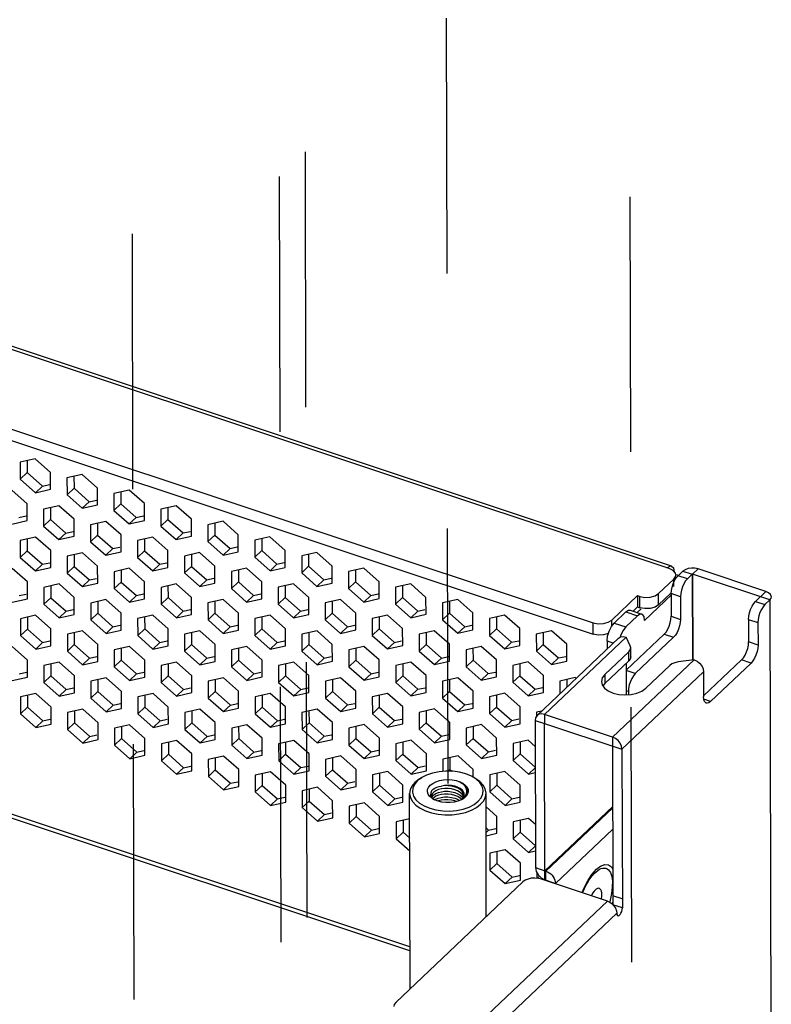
# Model space of a CAD drawing. Extents: x 0 to 1189, y 0 to 841.
# Tile 35 of 256: x 557 to 576, y 208 to 234. Entities that reach past the tile are written whole.
import ezdxf

# ---------------------------------------------------------------- set-up
doc = ezdxf.new("R2010")
doc.units = 0
doc.header["$LTSCALE"] = 65.395
doc.linetypes.add('DASHED', pattern=[0.2, 0.1, -0.1])
doc.layers.get('0').update_dxf_attribs({"linetype": 'CONTINUOUS'})
doc.layers.add('02___PRT_ALL_AXES', color=7, linetype='CONTINUOUS')
doc.layers.add('ALL_FEATURES', color=7, linetype='CONTINUOUS')

msp = doc.modelspace()

# ---------------------------------------------------------------- linework, layer by layer
at = {"color": 7, "linetype": 'DASHED'}
for p, q in [((572.55, 294.547), (572.793, 182.366)), ((567.895, 272.964), (568.023, 213.677)), ((564.278, 269.536), (564.422, 202.967)), ((563.613, 268.905), (563.782, 190.872)), ((559.841, 267.435), (560.03, 180.115))]:
    msp.add_line(p, q, dxfattribs=at)
at = {"color": 3, "linetype": 'Continuous'}
for p, q in [((573.698, 219.62), (539.578, 230.972)), ((573.76, 219.687), (539.701, 231.019)), ((538.288, 229.364), (571.746, 218.232)), ((557.233, 222.387), (557.233, 222.082)), ((557.233, 222.082), (557.625, 221.735)), ((558.436, 221.986), (558.437, 221.682)), ((557.625, 221.735), (557.809, 221.776)), ((558.437, 221.682), (558.828, 221.335)), ((559.64, 221.586), (559.64, 221.281)), ((558.828, 221.335), (559.012, 221.376)), ((557.837, 221.184), (557.837, 220.879)), ((559.64, 221.281), (560.032, 220.934)), ((560.843, 221.185), (560.844, 220.881)), ((557.025, 220.933), (557.209, 220.974)), ((557.837, 220.879), (558.229, 220.532)), ((560.032, 220.934), (560.216, 220.975)), ((560.844, 220.881), (561.235, 220.534)), ((558.229, 220.532), (558.413, 220.573)), ((559.04, 220.783), (559.041, 220.479)), ((561.235, 220.534), (561.419, 220.575)), ((562.047, 220.785), (562.047, 220.48)), ((557.237, 220.382), (557.238, 220.077)), ((559.041, 220.479), (559.432, 220.132)), ((560.244, 220.383), (560.244, 220.078)), ((562.047, 220.48), (562.439, 220.133)), ((563.25, 220.385), (563.251, 220.08)), ((557.238, 220.077), (557.629, 219.73)), ((559.432, 220.132), (559.616, 220.173)), ((560.244, 220.078), (560.636, 219.731)), ((562.439, 220.133), (562.623, 220.174)), ((563.251, 220.08), (563.642, 219.733)), ((558.44, 219.981), (558.441, 219.677)), ((561.447, 219.983), (561.448, 219.678)), ((564.454, 219.984), (564.454, 219.68)), ((557.629, 219.73), (557.813, 219.771)), ((558.441, 219.677), (558.832, 219.329)), ((559.644, 219.581), (559.645, 219.276)), ((560.636, 219.731), (560.82, 219.772)), ((561.448, 219.678), (561.839, 219.331)), ((562.651, 219.582), (562.651, 219.278)), ((563.642, 219.733), (563.826, 219.774)), ((564.454, 219.68), (564.846, 219.332)), ((565.657, 219.584), (565.658, 219.279)), ((573.638, 219.64), (573.736, 219.691)), ((573.8, 219.569), (573.698, 219.62)), ((573.736, 219.691), (573.76, 219.687)), ((573.76, 219.687), (573.809, 219.643)), ((573.859, 219.5), (573.8, 219.569)), ((573.809, 219.643), (573.831, 219.533)), ((574.051, 219.555), (573.928, 219.438)), ((576.182, 219.031), (574.44, 219.611)), ((558.832, 219.329), (559.016, 219.37)), ((561.839, 219.331), (562.023, 219.372)), ((564.846, 219.332), (565.03, 219.374)), ((573.427, 218.978), (573.82, 219.351)), ((573.801, 219.233), (573.838, 219.314)), ((573.82, 219.351), (573.866, 219.423)), ((573.838, 219.314), (573.881, 219.384)), ((573.869, 219.451), (573.859, 219.5)), ((573.866, 219.423), (573.869, 219.451)), ((573.881, 219.384), (573.928, 219.438)), ((573.929, 219.44), (573.896, 219.459)), ((557.841, 219.179), (557.842, 218.874)), ((559.645, 219.276), (560.036, 218.929)), ((560.847, 219.18), (560.848, 218.876)), ((562.651, 219.278), (563.043, 218.931)), ((563.854, 219.182), (563.855, 218.877)), ((565.658, 219.279), (566.049, 218.932)), ((566.861, 219.183), (566.861, 218.879)), ((557.029, 218.927), (557.213, 218.969)), ((557.842, 218.874), (558.233, 218.527)), ((560.036, 218.929), (560.22, 218.97)), ((560.848, 218.876), (561.239, 218.529)), ((563.043, 218.931), (563.227, 218.972)), ((563.855, 218.877), (564.246, 218.53)), ((566.049, 218.932), (566.233, 218.973)), ((566.861, 218.879), (567.253, 218.532)), ((572.225, 218.302), (572.887, 218.929)), ((572.887, 218.929), (572.947, 218.909)), ((572.947, 218.909), (573.076, 218.883)), ((573.771, 218.956), (573.07, 218.292)), ((573.076, 218.883), (573.212, 218.887)), ((573.749, 218.979), (573.751, 218.4)), ((576.279, 218.816), (576.154, 218.697)), ((576.279, 218.816), (576.305, 206.834)), ((558.233, 218.527), (558.417, 218.568)), ((559.044, 218.778), (559.045, 218.474)), ((561.239, 218.529), (561.424, 218.57)), ((562.051, 218.78), (562.052, 218.475)), ((564.246, 218.53), (564.43, 218.571)), ((565.058, 218.781), (565.058, 218.477)), ((567.253, 218.532), (567.437, 218.573)), ((568.064, 218.783), (568.065, 218.478)), ((557.241, 218.376), (557.242, 218.072)), ((559.045, 218.474), (559.436, 218.127)), ((560.248, 218.378), (560.249, 218.073)), ((562.052, 218.475), (562.443, 218.128)), ((563.255, 218.379), (563.255, 218.075)), ((565.058, 218.477), (565.45, 218.13)), ((566.261, 218.381), (566.262, 218.076)), ((568.065, 218.478), (568.456, 218.131)), ((569.268, 218.383), (569.268, 218.078)), ((572.134, 218.244), (572.225, 218.302)), ((572.891, 218.412), (572.587, 218.124)), ((572.959, 218.454), (572.891, 218.412)), ((573.002, 218.454), (572.959, 218.454)), ((557.242, 218.072), (557.633, 217.725)), ((559.436, 218.127), (559.62, 218.168)), ((560.249, 218.073), (560.64, 217.726)), ((562.443, 218.128), (562.627, 218.169)), ((563.255, 218.075), (563.647, 217.728)), ((565.45, 218.13), (565.634, 218.171)), ((566.262, 218.076), (566.653, 217.729)), ((568.456, 218.131), (568.64, 218.172)), ((569.268, 218.078), (569.66, 217.731)), ((571.746, 218.232), (571.875, 218.207)), ((572.518, 218.037), (572.46, 217.919)), ((572.587, 218.124), (572.518, 218.037)), ((575.976, 218.238), (575.977, 217.659)), ((558.445, 217.976), (558.445, 217.671)), ((561.451, 217.977), (561.452, 217.673)), ((564.458, 217.979), (564.459, 217.674)), ((567.465, 217.981), (567.465, 217.676)), ((570.311, 215.855), (572.403, 217.837)), ((570.471, 217.982), (570.472, 217.677)), ((570.505, 215.883), (572.597, 217.866)), ((572.46, 217.919), (572.444, 217.862)), ((572.597, 217.017), (573.572, 217.941)), ((572.701, 217.637), (572.597, 217.866)), ((557.633, 217.725), (557.817, 217.766)), ((558.445, 217.671), (558.837, 217.324)), ((559.648, 217.576), (559.649, 217.271)), ((560.64, 217.726), (560.824, 217.767)), ((561.452, 217.673), (561.843, 217.326)), ((562.655, 217.577), (562.656, 217.272)), ((563.647, 217.728), (563.831, 217.769)), ((564.459, 217.674), (564.85, 217.327)), ((565.662, 217.579), (565.662, 217.274)), ((566.653, 217.729), (566.837, 217.77)), ((567.465, 217.676), (567.857, 217.329)), ((568.668, 217.58), (568.669, 217.276)), ((569.66, 217.731), (569.844, 217.772)), ((570.472, 217.677), (570.863, 217.33)), ((572.712, 217.589), (572.701, 217.637)), ((558.837, 217.324), (559.021, 217.365)), ((559.649, 217.271), (560.04, 216.924)), ((561.843, 217.326), (562.027, 217.367)), ((562.656, 217.272), (563.047, 216.925)), ((564.85, 217.327), (565.034, 217.368)), ((565.662, 217.274), (566.054, 216.927)), ((567.857, 217.329), (568.041, 217.37)), ((568.669, 217.276), (569.06, 216.928)), ((570.863, 217.33), (571.047, 217.371)), ((572.663, 217.488), (572.047, 216.904)), ((572.248, 215.303), (574.34, 217.286)), ((574.34, 217.286), (573.929, 217.227)), ((557.845, 217.174), (557.846, 216.869)), ((560.852, 217.175), (560.852, 216.871)), ((563.858, 217.177), (563.859, 216.872)), ((566.865, 217.178), (566.866, 216.874)), ((569.872, 217.18), (569.872, 216.875)), ((573.714, 217.136), (573.1, 216.554)), ((575.799, 217.201), (574.762, 216.218)), ((557.034, 216.922), (557.218, 216.963)), ((557.846, 216.869), (558.237, 216.522)), ((559.049, 216.773), (559.049, 216.469)), ((560.04, 216.924), (560.224, 216.965)), ((560.852, 216.871), (561.244, 216.523)), ((562.055, 216.775), (562.056, 216.47)), ((563.047, 216.925), (563.231, 216.966)), ((563.859, 216.872), (564.25, 216.525)), ((565.062, 216.776), (565.063, 216.472)), ((566.054, 216.927), (566.238, 216.968)), ((566.866, 216.874), (567.257, 216.527)), ((568.069, 216.778), (568.069, 216.473)), ((569.06, 216.928), (569.244, 216.969)), ((569.872, 216.875), (570.264, 216.528)), ((571.075, 216.779), (571.076, 216.579)), ((572.489, 214.992), (574.581, 216.974)), ((574.581, 216.974), (574.582, 216.338)), ((558.237, 216.522), (558.421, 216.563)), ((561.244, 216.523), (561.428, 216.564)), ((564.25, 216.525), (564.434, 216.566)), ((567.257, 216.527), (567.441, 216.568)), ((570.264, 216.528), (570.448, 216.569)), ((571.961, 216.728), (571.98, 216.643)), ((557.246, 216.371), (557.246, 216.067)), ((559.049, 216.469), (559.441, 216.122)), ((560.252, 216.373), (560.253, 216.068)), ((562.056, 216.47), (562.447, 216.123)), ((563.259, 216.374), (563.26, 216.07)), ((565.063, 216.472), (565.454, 216.125)), ((566.265, 216.376), (566.266, 216.071)), ((568.069, 216.473), (568.461, 216.126)), ((569.272, 216.377), (569.273, 216.073)), ((557.246, 216.067), (557.638, 215.72)), ((559.441, 216.122), (559.625, 216.163)), ((560.253, 216.068), (560.644, 215.721)), ((562.447, 216.123), (562.631, 216.164)), ((563.26, 216.07), (563.651, 215.723)), ((565.454, 216.125), (565.638, 216.166)), ((566.266, 216.071), (566.657, 215.724)), ((568.461, 216.126), (568.645, 216.167)), ((569.273, 216.073), (569.664, 215.726)), ((557.638, 215.72), (557.822, 215.761)), ((558.449, 215.971), (558.45, 215.666)), ((560.644, 215.721), (560.828, 215.762)), ((561.456, 215.972), (561.456, 215.668)), ((563.651, 215.723), (563.835, 215.764)), ((564.462, 215.974), (564.463, 215.669)), ((566.657, 215.724), (566.842, 215.765)), ((567.469, 215.975), (567.47, 215.671)), ((569.664, 215.726), (569.848, 215.767)), ((572.248, 215.303), (570.505, 215.883)), ((558.45, 215.666), (558.841, 215.319)), ((559.653, 215.57), (559.653, 215.266)), ((561.456, 215.668), (561.848, 215.321)), ((562.659, 215.572), (562.66, 215.267)), ((564.463, 215.669), (564.854, 215.322)), ((565.666, 215.573), (565.667, 215.269)), ((567.47, 215.671), (567.861, 215.324)), ((568.673, 215.575), (568.673, 215.27)), ((570.263, 215.73), (570.271, 211.956)), ((558.841, 215.319), (559.025, 215.36)), ((559.653, 215.266), (560.045, 214.919)), ((561.848, 215.321), (562.032, 215.362)), ((562.66, 215.267), (563.051, 214.92)), ((564.854, 215.322), (565.038, 215.363)), ((565.667, 215.269), (566.058, 214.922)), ((567.861, 215.324), (568.045, 215.365)), ((568.673, 215.27), (569.065, 214.923)), ((560.856, 215.17), (560.857, 214.865)), ((563.863, 215.172), (563.863, 214.867)), ((566.869, 215.173), (566.87, 214.868)), ((569.876, 215.175), (569.877, 214.87)), ((560.045, 214.919), (560.229, 214.96)), ((560.857, 214.865), (561.248, 214.518)), ((562.06, 214.77), (562.06, 214.465)), ((563.051, 214.92), (563.235, 214.961)), ((563.863, 214.867), (564.255, 214.52)), ((565.066, 214.771), (565.067, 214.467)), ((566.058, 214.922), (566.242, 214.963)), ((566.87, 214.868), (567.261, 214.521)), ((568.073, 214.773), (568.074, 214.468)), ((569.065, 214.923), (569.249, 214.964)), ((569.877, 214.87), (570.268, 214.523)), ((572.489, 214.992), (572.498, 210.925)), ((561.248, 214.518), (561.432, 214.559)), ((564.255, 214.52), (564.439, 214.561)), ((567.261, 214.521), (567.445, 214.562)), ((562.06, 214.465), (562.452, 214.118)), ((563.263, 214.369), (563.264, 214.065)), ((565.067, 214.467), (565.458, 214.119)), ((566.27, 214.371), (566.27, 214.066)), ((568.074, 214.468), (568.122, 214.425)), ((569.276, 214.372), (569.277, 214.068)), ((562.452, 214.118), (562.636, 214.159)), ((563.264, 214.065), (563.655, 213.717)), ((565.458, 214.119), (565.642, 214.16)), ((566.27, 214.066), (566.662, 213.719)), ((569.277, 214.068), (569.668, 213.721)), ((563.655, 213.717), (563.839, 213.759)), ((564.467, 213.969), (564.467, 213.664)), ((566.662, 213.719), (566.846, 213.76)), ((569.668, 213.721), (569.852, 213.762)), ((564.467, 213.664), (564.859, 213.317)), ((565.67, 213.568), (565.671, 213.264)), ((564.859, 213.317), (565.043, 213.358)), ((565.671, 213.264), (566.062, 212.917)), ((566.874, 213.168), (566.874, 212.863)), ((569.88, 213.169), (569.881, 212.865)), ((566.062, 212.917), (566.246, 212.958)), ((566.874, 212.863), (567.045, 212.712)), ((569.012, 212.968), (569.069, 212.918)), ((569.069, 212.918), (569.253, 212.959)), ((569.881, 212.865), (570.272, 212.518)), ((569.281, 212.367), (569.281, 212.063)), ((569.281, 212.063), (569.673, 211.715)), ((569.673, 211.715), (569.857, 211.756)), ((570.375, 211.736), (570.321, 211.684)), ((570.342, 211.768), (570.42, 211.692)), ((571.698, 211.752), (571.731, 211.761)), ((569.949, 211.593), (566.686, 208.5)), ((570.429, 211.662), (570.345, 211.682)), ((570.42, 211.692), (570.512, 211.644)), ((572.114, 211.101), (570.429, 211.662)), ((570.512, 211.644), (570.54, 211.635)), ((570.542, 211.632), (570.542, 211.624)), ((568.493, 207.67), (572.114, 211.101)), ((568.698, 207.324), (572.355, 210.79))]:
    msp.add_line(p, q, dxfattribs=at)
at = {"color": 7, "linetype": 'Continuous'}
for p, q in [((538.289, 229.074), (571.746, 217.943)), ((557.444, 222.434), (557.054, 222.347)), ((557.054, 222.347), (557.054, 221.913)), ((557.835, 222.087), (557.444, 222.434)), ((557.233, 222.082), (557.054, 221.913)), ((557.836, 221.653), (557.835, 222.087)), ((557.054, 221.913), (557.446, 221.566)), ((558.647, 222.033), (558.257, 221.946)), ((558.257, 221.946), (558.258, 221.512)), ((559.039, 221.686), (558.647, 222.033)), ((557.236, 221.284), (556.844, 221.631)), ((557.625, 221.735), (557.446, 221.566)), ((557.446, 221.566), (557.836, 221.653)), ((558.437, 221.682), (558.258, 221.512)), ((559.04, 221.252), (559.039, 221.686)), ((559.851, 221.633), (559.461, 221.546)), ((560.242, 221.286), (559.851, 221.633)), ((558.258, 221.512), (558.649, 221.165)), ((558.828, 221.335), (558.649, 221.165)), ((559.461, 221.546), (559.461, 221.112)), ((557.237, 220.85), (557.236, 221.284)), ((558.048, 221.231), (557.657, 221.144)), ((557.657, 221.144), (557.658, 220.71)), ((558.439, 220.884), (558.048, 221.231)), ((558.649, 221.165), (559.04, 221.252)), ((559.64, 221.281), (559.461, 221.112)), ((559.461, 221.112), (559.853, 220.765)), ((560.243, 220.852), (560.242, 221.286)), ((561.054, 221.233), (560.664, 221.145)), ((560.664, 221.145), (560.665, 220.711)), ((561.446, 220.885), (561.054, 221.233)), ((556.846, 220.763), (557.237, 220.85)), ((557.837, 220.879), (557.658, 220.71)), ((558.44, 220.45), (558.439, 220.884)), ((559.251, 220.831), (558.861, 220.744)), ((559.643, 220.483), (559.251, 220.831)), ((560.032, 220.934), (559.853, 220.765)), ((559.853, 220.765), (560.243, 220.852)), ((560.844, 220.881), (560.665, 220.711)), ((561.447, 220.451), (561.446, 220.885)), ((562.258, 220.832), (561.868, 220.745)), ((562.649, 220.485), (562.258, 220.832)), ((557.658, 220.71), (558.05, 220.363)), ((558.861, 220.744), (558.862, 220.309)), ((560.665, 220.711), (561.056, 220.364)), ((561.868, 220.745), (561.869, 220.311)), ((557.448, 220.429), (557.058, 220.342)), ((557.058, 220.342), (557.059, 219.907)), ((557.84, 220.082), (557.448, 220.429)), ((558.229, 220.532), (558.05, 220.363)), ((558.05, 220.363), (558.44, 220.45)), ((559.041, 220.479), (558.862, 220.309)), ((558.862, 220.309), (559.253, 219.962)), ((559.644, 220.049), (559.643, 220.483)), ((560.455, 220.43), (560.064, 220.343)), ((560.064, 220.343), (560.065, 219.909)), ((560.846, 220.083), (560.455, 220.43)), ((561.235, 220.534), (561.056, 220.364)), ((561.056, 220.364), (561.447, 220.451)), ((562.047, 220.48), (561.869, 220.311)), ((561.869, 220.311), (562.26, 219.964)), ((562.65, 220.051), (562.649, 220.485)), ((563.461, 220.432), (563.071, 220.345)), ((563.071, 220.345), (563.072, 219.911)), ((563.853, 220.085), (563.461, 220.432)), ((557.238, 220.077), (557.059, 219.907)), ((557.84, 219.647), (557.84, 220.082)), ((559.432, 220.132), (559.253, 219.962)), ((559.253, 219.962), (559.644, 220.049)), ((560.244, 220.078), (560.065, 219.909)), ((560.847, 219.649), (560.846, 220.083)), ((562.439, 220.133), (562.26, 219.964)), ((562.26, 219.964), (562.65, 220.051)), ((563.251, 220.08), (563.072, 219.911)), ((563.854, 219.65), (563.853, 220.085)), ((557.059, 219.907), (557.45, 219.56)), ((558.652, 220.028), (558.261, 219.941)), ((558.261, 219.941), (558.262, 219.507)), ((559.043, 219.681), (558.652, 220.028)), ((560.065, 219.909), (560.457, 219.562)), ((561.658, 220.03), (561.268, 219.943)), ((561.268, 219.943), (561.269, 219.509)), ((562.05, 219.683), (561.658, 220.03)), ((563.072, 219.911), (563.463, 219.563)), ((564.665, 220.031), (564.275, 219.944)), ((564.275, 219.944), (564.276, 219.51)), ((565.056, 219.684), (564.665, 220.031)), ((557.24, 219.279), (556.849, 219.626)), ((557.629, 219.73), (557.45, 219.56)), ((557.45, 219.56), (557.84, 219.647)), ((558.441, 219.677), (558.262, 219.507)), ((559.044, 219.247), (559.043, 219.681)), ((559.855, 219.628), (559.465, 219.541)), ((559.465, 219.541), (559.466, 219.107)), ((560.247, 219.281), (559.855, 219.628)), ((560.636, 219.731), (560.457, 219.562)), ((560.457, 219.562), (560.847, 219.649)), ((561.448, 219.678), (561.269, 219.509)), ((562.051, 219.249), (562.05, 219.683)), ((562.862, 219.629), (562.472, 219.542)), ((562.472, 219.542), (562.472, 219.108)), ((563.253, 219.282), (562.862, 219.629)), ((563.642, 219.733), (563.463, 219.563)), ((563.463, 219.563), (563.854, 219.65)), ((564.454, 219.68), (564.276, 219.51)), ((565.057, 219.25), (565.056, 219.684)), ((565.869, 219.631), (565.478, 219.544)), ((565.478, 219.544), (565.479, 219.11)), ((566.26, 219.284), (565.869, 219.631)), ((574.051, 219.555), (574.291, 219.474)), ((574.44, 219.611), (574.297, 219.475)), ((558.262, 219.507), (558.654, 219.16)), ((558.832, 219.329), (558.654, 219.16)), ((561.269, 219.509), (561.66, 219.161)), ((561.839, 219.331), (561.66, 219.161)), ((564.276, 219.51), (564.667, 219.163)), ((564.846, 219.332), (564.667, 219.163)), ((573.821, 219.162), (573.82, 219.351)), ((574.168, 219.358), (573.928, 219.438)), ((574.291, 219.474), (574.168, 219.358)), ((574.291, 219.474), (574.296, 217.28)), ((576.279, 218.816), (574.297, 219.475)), ((574.297, 219.475), (574.302, 217.28)), ((557.241, 218.845), (557.24, 219.279)), ((558.052, 219.226), (557.662, 219.139)), ((557.662, 219.139), (557.663, 218.705)), ((558.443, 218.879), (558.052, 219.226)), ((558.654, 219.16), (559.044, 219.247)), ((559.645, 219.276), (559.466, 219.107)), ((559.466, 219.107), (559.857, 218.76)), ((560.248, 218.847), (560.247, 219.281)), ((561.059, 219.227), (560.668, 219.14)), ((560.668, 219.14), (560.669, 218.706)), ((561.45, 218.88), (561.059, 219.227)), ((561.66, 219.161), (562.051, 219.249)), ((562.651, 219.278), (562.472, 219.108)), ((562.472, 219.108), (562.864, 218.761)), ((563.254, 218.848), (563.253, 219.282)), ((564.065, 219.229), (563.675, 219.142)), ((563.675, 219.142), (563.676, 218.708)), ((564.457, 218.882), (564.065, 219.229)), ((564.667, 219.163), (565.057, 219.25)), ((565.658, 219.279), (565.479, 219.11)), ((565.479, 219.11), (565.87, 218.763)), ((566.261, 218.85), (566.26, 219.284)), ((567.072, 219.23), (566.682, 219.143)), ((566.682, 219.143), (566.683, 218.709)), ((567.463, 218.883), (567.072, 219.23)), ((567.051, 209.925), (540.056, 218.906)), ((567.052, 209.821), (540.056, 218.803)), ((556.851, 218.758), (557.241, 218.845)), ((557.842, 218.874), (557.663, 218.705)), ((558.444, 218.445), (558.443, 218.879)), ((559.256, 218.825), (558.865, 218.738)), ((559.647, 218.478), (559.256, 218.825)), ((560.036, 218.929), (559.857, 218.76)), ((559.857, 218.76), (560.248, 218.847)), ((560.848, 218.876), (560.669, 218.706)), ((561.451, 218.446), (561.45, 218.88)), ((562.262, 218.827), (561.872, 218.74)), ((562.654, 218.48), (562.262, 218.827)), ((563.043, 218.931), (562.864, 218.761)), ((562.864, 218.761), (563.254, 218.848)), ((563.855, 218.877), (563.676, 218.708)), ((564.458, 218.448), (564.457, 218.882)), ((565.269, 218.828), (564.879, 218.741)), ((565.66, 218.481), (565.269, 218.828)), ((566.049, 218.932), (565.87, 218.763)), ((565.87, 218.763), (566.261, 218.85)), ((566.861, 218.879), (566.683, 218.709)), ((567.464, 218.449), (567.463, 218.883)), ((568.276, 218.83), (567.885, 218.743)), ((568.667, 218.483), (568.276, 218.83)), ((572.887, 218.929), (572.888, 218.639)), ((572.948, 218.619), (572.947, 218.909)), ((573.428, 218.689), (573.427, 218.978)), ((573.428, 218.689), (573.742, 218.987)), ((573.99, 218.899), (573.749, 218.979)), ((573.99, 218.899), (573.991, 218.32)), ((576.182, 219.031), (575.913, 218.777)), ((557.663, 218.705), (558.054, 218.358)), ((558.865, 218.738), (558.866, 218.304)), ((560.669, 218.706), (561.061, 218.359)), ((561.872, 218.74), (561.873, 218.306)), ((563.676, 218.708), (564.067, 218.361)), ((564.879, 218.741), (564.879, 218.307)), ((566.683, 218.709), (567.074, 218.362)), ((567.253, 218.532), (567.074, 218.362)), ((567.885, 218.743), (567.886, 218.309)), ((572.701, 218.554), (573.002, 218.454)), ((572.773, 218.53), (572.888, 218.639)), ((572.977, 218.589), (572.878, 218.495)), ((572.888, 218.639), (572.948, 218.619)), ((573.077, 218.594), (572.948, 218.619)), ((573.213, 218.598), (573.077, 218.594)), ((573.336, 218.631), (573.213, 218.598)), ((573.428, 218.689), (573.336, 218.631)), ((575.913, 218.777), (576.154, 218.697)), ((557.453, 218.423), (557.062, 218.336)), ((557.062, 218.336), (557.063, 217.902)), ((557.844, 218.076), (557.453, 218.423)), ((558.233, 218.527), (558.054, 218.358)), ((558.054, 218.358), (558.444, 218.445)), ((559.045, 218.474), (558.866, 218.304)), ((558.866, 218.304), (559.258, 217.957)), ((559.648, 218.044), (559.647, 218.478)), ((560.459, 218.425), (560.069, 218.338)), ((560.069, 218.338), (560.07, 217.904)), ((560.851, 218.078), (560.459, 218.425)), ((561.239, 218.529), (561.061, 218.359)), ((561.061, 218.359), (561.451, 218.446)), ((562.052, 218.475), (561.873, 218.306)), ((561.873, 218.306), (562.264, 217.959)), ((562.655, 218.046), (562.654, 218.48)), ((563.466, 218.427), (563.075, 218.34)), ((563.075, 218.34), (563.076, 217.905)), ((563.857, 218.079), (563.466, 218.427)), ((564.246, 218.53), (564.067, 218.361)), ((564.067, 218.361), (564.458, 218.448)), ((565.058, 218.477), (564.879, 218.307)), ((564.879, 218.307), (565.271, 217.96)), ((565.661, 218.047), (565.66, 218.481)), ((566.472, 218.428), (566.082, 218.341)), ((566.082, 218.341), (566.083, 217.907)), ((566.864, 218.081), (566.472, 218.428)), ((567.074, 218.362), (567.464, 218.449)), ((568.065, 218.478), (567.886, 218.309)), ((567.886, 218.309), (568.277, 217.962)), ((568.668, 218.049), (568.667, 218.483)), ((569.479, 218.43), (569.089, 218.343)), ((569.089, 218.343), (569.09, 217.908)), ((569.87, 218.083), (569.479, 218.43)), ((572.226, 218.147), (572.225, 218.302)), ((572.59, 218.512), (572.286, 218.224)), ((572.59, 218.512), (572.891, 218.412)), ((573.751, 218.4), (573.991, 218.32)), ((575.735, 218.318), (575.976, 218.238)), ((575.735, 218.318), (575.736, 217.74)), ((557.242, 218.072), (557.063, 217.902)), ((557.845, 217.642), (557.844, 218.076)), ((559.436, 218.127), (559.258, 217.957)), ((559.258, 217.957), (559.648, 218.044)), ((560.249, 218.073), (560.07, 217.904)), ((560.851, 217.644), (560.851, 218.078)), ((562.443, 218.128), (562.264, 217.959)), ((562.264, 217.959), (562.655, 218.046)), ((563.255, 218.075), (563.076, 217.905)), ((563.858, 217.645), (563.857, 218.079)), ((564.669, 218.026), (564.279, 217.939)), ((565.061, 217.679), (564.669, 218.026)), ((565.45, 218.13), (565.271, 217.96)), ((565.271, 217.96), (565.661, 218.047)), ((566.262, 218.076), (566.083, 217.907)), ((566.865, 217.647), (566.864, 218.081)), ((567.676, 218.028), (567.286, 217.941)), ((568.067, 217.681), (567.676, 218.028)), ((568.456, 218.131), (568.277, 217.962)), ((568.277, 217.962), (568.668, 218.049)), ((569.268, 218.078), (569.09, 217.908)), ((569.871, 217.648), (569.87, 218.083)), ((570.683, 218.029), (570.292, 217.942)), ((571.074, 217.682), (570.683, 218.029)), ((571.746, 217.943), (571.746, 218.232)), ((572.16, 218.019), (572.217, 218.137)), ((572.217, 218.137), (572.286, 218.224)), ((572.286, 218.224), (572.587, 218.124)), ((557.063, 217.902), (557.454, 217.555)), ((558.656, 218.023), (558.266, 217.936)), ((558.266, 217.936), (558.267, 217.502)), ((559.047, 217.676), (558.656, 218.023)), ((560.07, 217.904), (560.461, 217.557)), ((561.663, 218.025), (561.272, 217.938)), ((561.272, 217.938), (561.273, 217.503)), ((562.054, 217.677), (561.663, 218.025)), ((563.076, 217.905), (563.468, 217.558)), ((564.279, 217.939), (564.28, 217.505)), ((566.083, 217.907), (566.474, 217.56)), ((567.286, 217.941), (567.287, 217.507)), ((569.09, 217.908), (569.481, 217.561)), ((570.292, 217.942), (570.293, 217.508)), ((572.108, 217.765), (572.121, 217.888)), ((572.121, 217.888), (572.16, 218.019)), ((572.83, 216.929), (573.813, 217.861)), ((573.572, 217.941), (573.813, 217.861)), ((557.244, 217.274), (556.853, 217.621)), ((557.633, 217.725), (557.454, 217.555)), ((557.454, 217.555), (557.845, 217.642)), ((558.445, 217.671), (558.267, 217.502)), ((559.048, 217.242), (559.047, 217.676)), ((559.86, 217.623), (559.469, 217.536)), ((559.469, 217.536), (559.47, 217.102)), ((560.251, 217.276), (559.86, 217.623)), ((560.64, 217.726), (560.461, 217.557)), ((560.461, 217.557), (560.851, 217.644)), ((561.452, 217.673), (561.273, 217.503)), ((562.055, 217.243), (562.054, 217.677)), ((562.866, 217.624), (562.476, 217.537)), ((562.476, 217.537), (562.477, 217.103)), ((563.258, 217.277), (562.866, 217.624)), ((563.647, 217.728), (563.468, 217.558)), ((563.468, 217.558), (563.858, 217.645)), ((564.459, 217.674), (564.28, 217.505)), ((565.062, 217.245), (565.061, 217.679)), ((565.873, 217.626), (565.482, 217.539)), ((565.482, 217.539), (565.483, 217.105)), ((566.264, 217.279), (565.873, 217.626)), ((566.653, 217.729), (566.474, 217.56)), ((566.474, 217.56), (566.865, 217.647)), ((567.465, 217.676), (567.287, 217.507)), ((568.068, 217.246), (568.067, 217.681)), ((568.879, 217.627), (568.489, 217.54)), ((568.489, 217.54), (568.49, 217.106)), ((569.271, 217.28), (568.879, 217.627)), ((569.66, 217.731), (569.481, 217.561)), ((569.481, 217.561), (569.871, 217.648)), ((570.472, 217.677), (570.293, 217.508)), ((571.075, 217.248), (571.074, 217.682)), ((572.108, 217.765), (572.27, 217.711)), ((572.108, 217.765), (572.108, 217.558)), ((572.712, 217.357), (572.712, 217.589)), ((575.977, 217.659), (575.736, 217.74)), ((557.245, 216.84), (557.244, 217.274)), ((558.267, 217.502), (558.658, 217.155)), ((558.837, 217.324), (558.658, 217.155)), ((559.649, 217.271), (559.47, 217.102)), ((560.252, 216.841), (560.251, 217.276)), ((561.273, 217.503), (561.665, 217.156)), ((561.843, 217.326), (561.665, 217.156)), ((562.656, 217.272), (562.477, 217.103)), ((563.258, 216.843), (563.258, 217.277)), ((564.28, 217.505), (564.671, 217.158)), ((564.85, 217.327), (564.671, 217.158)), ((565.662, 217.274), (565.483, 217.105)), ((566.265, 216.844), (566.264, 217.279)), ((567.287, 217.507), (567.678, 217.159)), ((567.857, 217.329), (567.678, 217.159)), ((568.669, 217.276), (568.49, 217.106)), ((569.272, 216.846), (569.271, 217.28)), ((570.293, 217.508), (570.684, 217.161)), ((570.863, 217.33), (570.684, 217.161)), ((572.663, 217.256), (572.663, 217.488)), ((575.558, 217.281), (574.582, 216.356)), ((575.799, 217.201), (575.558, 217.281)), ((558.057, 217.221), (557.666, 217.134)), ((557.666, 217.134), (557.667, 216.7)), ((558.448, 216.874), (558.057, 217.221)), ((558.658, 217.155), (559.048, 217.242)), ((559.47, 217.102), (559.861, 216.754)), ((561.063, 217.222), (560.673, 217.135)), ((560.673, 217.135), (560.674, 216.701)), ((561.454, 216.875), (561.063, 217.222)), ((561.665, 217.156), (562.055, 217.243)), ((562.477, 217.103), (562.868, 216.756)), ((564.07, 217.224), (563.679, 217.137)), ((563.679, 217.137), (563.68, 216.703)), ((564.461, 216.877), (564.07, 217.224)), ((564.671, 217.158), (565.062, 217.245)), ((565.483, 217.105), (565.875, 216.757)), ((567.076, 217.225), (566.686, 217.138)), ((566.686, 217.138), (566.687, 216.704)), ((567.468, 216.878), (567.076, 217.225)), ((567.678, 217.159), (568.068, 217.246)), ((568.49, 217.106), (568.881, 216.759)), ((570.083, 217.227), (569.693, 217.14)), ((569.693, 217.14), (569.694, 216.706)), ((570.474, 216.88), (570.083, 217.227)), ((570.684, 217.161), (571.075, 217.248)), ((572.663, 217.256), (572.047, 216.673)), ((572.596, 217.193), (572.598, 216.387)), ((556.855, 216.753), (557.245, 216.84)), ((557.846, 216.869), (557.667, 216.7)), ((558.449, 216.439), (558.448, 216.874)), ((559.26, 216.82), (558.87, 216.733)), ((559.651, 216.473), (559.26, 216.82)), ((560.04, 216.924), (559.861, 216.754)), ((559.861, 216.754), (560.252, 216.841)), ((560.852, 216.871), (560.674, 216.701)), ((561.455, 216.441), (561.454, 216.875)), ((562.267, 216.822), (561.876, 216.735)), ((562.658, 216.475), (562.267, 216.822)), ((563.047, 216.925), (562.868, 216.756)), ((562.868, 216.756), (563.258, 216.843)), ((563.859, 216.872), (563.68, 216.703)), ((564.462, 216.443), (564.461, 216.877)), ((565.273, 216.823), (564.883, 216.736)), ((565.665, 216.476), (565.273, 216.823)), ((566.054, 216.927), (565.875, 216.757)), ((565.875, 216.757), (566.265, 216.844)), ((566.866, 216.874), (566.687, 216.704)), ((567.469, 216.444), (567.468, 216.878)), ((568.28, 216.825), (567.89, 216.738)), ((568.671, 216.478), (568.28, 216.825)), ((569.06, 216.928), (568.881, 216.759)), ((568.881, 216.759), (569.272, 216.846)), ((569.872, 216.875), (569.694, 216.706)), ((570.475, 216.446), (570.474, 216.88)), ((571.287, 216.826), (570.896, 216.739)), ((571.312, 216.803), (571.287, 216.826)), ((572.047, 216.904), (572.047, 216.673)), ((572.83, 216.929), (572.597, 217.007)), ((557.667, 216.7), (558.058, 216.352)), ((558.237, 216.522), (558.058, 216.352)), ((558.87, 216.733), (558.871, 216.299)), ((560.674, 216.701), (561.065, 216.354)), ((561.244, 216.523), (561.065, 216.354)), ((561.876, 216.735), (561.877, 216.301)), ((563.68, 216.703), (564.072, 216.356)), ((564.25, 216.525), (564.072, 216.356)), ((564.883, 216.736), (564.884, 216.302)), ((566.687, 216.704), (567.078, 216.357)), ((567.257, 216.527), (567.078, 216.357)), ((567.89, 216.738), (567.89, 216.304)), ((569.694, 216.706), (570.085, 216.359)), ((570.264, 216.528), (570.085, 216.359)), ((570.896, 216.739), (570.897, 216.41)), ((572.047, 216.673), (572.002, 216.613)), ((557.457, 216.418), (557.067, 216.331)), ((557.067, 216.331), (557.067, 215.897)), ((557.848, 216.071), (557.457, 216.418)), ((558.058, 216.352), (558.449, 216.439)), ((559.049, 216.469), (558.871, 216.299)), ((558.871, 216.299), (559.262, 215.952)), ((559.652, 216.039), (559.651, 216.473)), ((560.464, 216.42), (560.073, 216.333)), ((560.073, 216.333), (560.074, 215.899)), ((560.855, 216.073), (560.464, 216.42)), ((561.065, 216.354), (561.455, 216.441)), ((562.056, 216.47), (561.877, 216.301)), ((561.877, 216.301), (562.269, 215.954)), ((562.659, 216.041), (562.658, 216.475)), ((563.47, 216.421), (563.08, 216.334)), ((563.08, 216.334), (563.081, 215.9)), ((563.861, 216.074), (563.47, 216.421)), ((564.072, 216.356), (564.462, 216.443)), ((565.063, 216.472), (564.884, 216.302)), ((564.884, 216.302), (565.275, 215.955)), ((565.666, 216.042), (565.665, 216.476)), ((566.477, 216.423), (566.086, 216.336)), ((566.086, 216.336), (566.087, 215.902)), ((566.868, 216.076), (566.477, 216.423)), ((567.078, 216.357), (567.469, 216.444)), ((568.069, 216.473), (567.89, 216.304)), ((567.89, 216.304), (568.282, 215.957)), ((568.672, 216.044), (568.671, 216.478)), ((569.483, 216.424), (569.093, 216.337)), ((569.093, 216.337), (569.094, 215.903)), ((569.875, 216.077), (569.483, 216.424)), ((570.085, 216.359), (570.475, 216.446)), ((572.652, 216.47), (572.598, 216.488)), ((572.652, 216.47), (572.652, 216.39)), ((574.762, 216.218), (574.588, 216.276)), ((557.246, 216.067), (557.067, 215.897)), ((557.849, 215.637), (557.848, 216.071)), ((558.66, 216.018), (558.27, 215.931)), ((559.052, 215.671), (558.66, 216.018)), ((559.441, 216.122), (559.262, 215.952)), ((559.262, 215.952), (559.652, 216.039)), ((560.253, 216.068), (560.074, 215.899)), ((560.856, 215.639), (560.855, 216.073)), ((561.667, 216.019), (561.277, 215.932)), ((562.058, 215.672), (561.667, 216.019)), ((562.447, 216.123), (562.269, 215.954)), ((562.269, 215.954), (562.659, 216.041)), ((563.26, 216.07), (563.081, 215.9)), ((563.862, 215.64), (563.861, 216.074)), ((564.674, 216.021), (564.283, 215.934)), ((565.065, 215.674), (564.674, 216.021)), ((565.454, 216.125), (565.275, 215.955)), ((565.275, 215.955), (565.666, 216.042)), ((566.266, 216.071), (566.087, 215.902)), ((566.869, 215.642), (566.868, 216.076)), ((567.68, 216.023), (567.29, 215.935)), ((568.072, 215.675), (567.68, 216.023)), ((568.461, 216.126), (568.282, 215.957)), ((568.282, 215.957), (568.672, 216.044)), ((569.273, 216.073), (569.094, 215.903)), ((569.876, 215.643), (569.875, 216.077)), ((557.067, 215.897), (557.459, 215.55)), ((558.27, 215.931), (558.271, 215.497)), ((560.074, 215.899), (560.465, 215.552)), ((561.277, 215.932), (561.278, 215.498)), ((563.081, 215.9), (563.472, 215.553)), ((564.283, 215.934), (564.284, 215.5)), ((566.087, 215.902), (566.479, 215.555)), ((567.29, 215.935), (567.291, 215.501)), ((569.094, 215.903), (569.485, 215.556)), ((570.429, 215.967), (570.297, 215.937)), ((570.297, 215.937), (570.297, 215.833)), ((570.505, 215.883), (570.506, 215.652)), ((557.638, 215.72), (557.459, 215.55)), ((557.459, 215.55), (557.849, 215.637)), ((558.45, 215.666), (558.271, 215.497)), ((559.053, 215.237), (559.052, 215.671)), ((559.864, 215.618), (559.474, 215.53)), ((559.474, 215.53), (559.475, 215.096)), ((560.255, 215.27), (559.864, 215.618)), ((560.644, 215.721), (560.465, 215.552)), ((560.465, 215.552), (560.856, 215.639)), ((561.456, 215.668), (561.278, 215.498)), ((562.059, 215.238), (562.058, 215.672)), ((562.871, 215.619), (562.48, 215.532)), ((562.48, 215.532), (562.481, 215.098)), ((563.262, 215.272), (562.871, 215.619)), ((563.651, 215.723), (563.472, 215.553)), ((563.472, 215.553), (563.862, 215.64)), ((564.463, 215.669), (564.284, 215.5)), ((565.066, 215.24), (565.065, 215.674)), ((565.877, 215.621), (565.487, 215.534)), ((565.487, 215.534), (565.488, 215.099)), ((566.269, 215.273), (565.877, 215.621)), ((566.657, 215.724), (566.479, 215.555)), ((566.479, 215.555), (566.869, 215.642)), ((567.47, 215.671), (567.291, 215.501)), ((568.073, 215.241), (568.072, 215.675)), ((568.884, 215.622), (568.493, 215.535)), ((568.493, 215.535), (568.494, 215.101)), ((569.275, 215.275), (568.884, 215.622)), ((569.664, 215.726), (569.485, 215.556)), ((569.485, 215.556), (569.876, 215.643)), ((570.263, 215.73), (570.503, 215.65)), ((570.503, 215.65), (570.505, 215.652)), ((570.512, 211.644), (570.503, 215.65)), ((570.506, 215.652), (572.489, 214.992)), ((558.271, 215.497), (558.662, 215.15)), ((558.841, 215.319), (558.662, 215.15)), ((559.653, 215.266), (559.475, 215.096)), ((560.256, 214.836), (560.255, 215.27)), ((561.278, 215.498), (561.669, 215.151)), ((561.848, 215.321), (561.669, 215.151)), ((562.66, 215.267), (562.481, 215.098)), ((563.263, 214.838), (563.262, 215.272)), ((564.284, 215.5), (564.676, 215.153)), ((564.854, 215.322), (564.676, 215.153)), ((565.667, 215.269), (565.488, 215.099)), ((566.269, 214.839), (566.269, 215.273)), ((567.291, 215.501), (567.682, 215.154)), ((567.861, 215.324), (567.682, 215.154)), ((568.673, 215.27), (568.494, 215.101)), ((569.276, 214.841), (569.275, 215.275)), ((572.248, 215.303), (572.257, 211.005)), ((558.662, 215.15), (559.053, 215.237)), ((559.475, 215.096), (559.866, 214.749)), ((561.067, 215.217), (560.677, 215.13)), ((560.677, 215.13), (560.678, 214.696)), ((561.459, 214.87), (561.067, 215.217)), ((561.669, 215.151), (562.059, 215.238)), ((562.481, 215.098), (562.872, 214.751)), ((564.074, 215.219), (563.684, 215.132)), ((563.684, 215.132), (563.685, 214.697)), ((564.465, 214.872), (564.074, 215.219)), ((564.676, 215.153), (565.066, 215.24)), ((565.488, 215.099), (565.879, 214.752)), ((567.081, 215.22), (566.69, 215.133)), ((566.69, 215.133), (566.691, 214.699)), ((567.472, 214.873), (567.081, 215.22)), ((567.682, 215.154), (568.073, 215.241)), ((568.494, 215.101), (568.886, 214.754)), ((570.087, 215.222), (569.697, 215.135)), ((569.697, 215.135), (569.698, 214.701)), ((570.264, 215.065), (570.087, 215.222)), ((560.045, 214.919), (559.866, 214.749)), ((559.866, 214.749), (560.256, 214.836)), ((560.857, 214.865), (560.678, 214.696)), ((561.46, 214.436), (561.459, 214.87)), ((562.271, 214.817), (561.881, 214.73)), ((562.662, 214.47), (562.271, 214.817)), ((563.051, 214.92), (562.872, 214.751)), ((562.872, 214.751), (563.263, 214.838)), ((563.863, 214.867), (563.685, 214.697)), ((564.466, 214.437), (564.465, 214.872)), ((565.278, 214.818), (564.887, 214.731)), ((565.669, 214.471), (565.278, 214.818)), ((566.058, 214.922), (565.879, 214.752)), ((565.879, 214.752), (566.269, 214.839)), ((566.87, 214.868), (566.691, 214.699)), ((567.473, 214.439), (567.472, 214.873)), ((568.284, 214.82), (567.894, 214.733)), ((568.676, 214.473), (568.284, 214.82)), ((569.065, 214.923), (568.886, 214.754)), ((568.886, 214.754), (569.276, 214.841)), ((569.877, 214.87), (569.698, 214.701)), ((560.678, 214.696), (561.069, 214.349)), ((561.248, 214.518), (561.069, 214.349)), ((561.881, 214.73), (561.882, 214.296)), ((563.685, 214.697), (564.076, 214.35)), ((564.255, 214.52), (564.076, 214.35)), ((564.887, 214.731), (564.888, 214.297)), ((566.691, 214.699), (567.083, 214.352)), ((567.261, 214.521), (567.083, 214.352)), ((567.894, 214.733), (567.895, 214.422)), ((569.698, 214.701), (570.089, 214.353)), ((570.268, 214.523), (570.089, 214.353)), ((561.069, 214.349), (561.46, 214.436)), ((562.06, 214.465), (561.882, 214.296)), ((561.882, 214.296), (562.273, 213.948)), ((562.663, 214.035), (562.662, 214.47)), ((563.475, 214.416), (563.084, 214.329)), ((563.084, 214.329), (563.085, 213.895)), ((563.866, 214.069), (563.475, 214.416)), ((564.076, 214.35), (564.466, 214.437)), ((565.067, 214.467), (564.888, 214.297)), ((564.888, 214.297), (565.279, 213.95)), ((565.67, 214.037), (565.669, 214.471)), ((566.481, 214.418), (566.091, 214.331)), ((566.091, 214.331), (566.092, 213.897)), ((566.872, 214.071), (566.481, 214.418)), ((567.083, 214.352), (567.473, 214.439)), ((567.355, 214.265), (567.24, 214.178)), ((567.304, 214.233), (567.355, 214.265)), ((568.074, 214.468), (568.031, 214.428)), ((568.676, 214.267), (568.676, 214.473)), ((568.741, 214.236), (568.689, 214.267)), ((568.752, 214.225), (568.689, 214.267)), ((569.488, 214.419), (569.097, 214.332)), ((569.097, 214.332), (569.098, 213.898)), ((569.879, 214.072), (569.488, 214.419)), ((570.089, 214.353), (570.265, 214.393)), ((562.452, 214.118), (562.273, 213.948)), ((562.273, 213.948), (562.663, 214.035)), ((563.264, 214.065), (563.085, 213.895)), ((563.867, 213.635), (563.866, 214.069)), ((564.678, 214.016), (564.288, 213.929)), ((565.069, 213.669), (564.678, 214.016)), ((565.458, 214.119), (565.279, 213.95)), ((565.279, 213.95), (565.67, 214.037)), ((566.27, 214.066), (566.092, 213.897)), ((566.873, 213.637), (566.872, 214.071)), ((567.287, 214.223), (567.18, 214.14)), ((567.304, 214.233), (567.287, 214.223)), ((569.277, 214.068), (569.098, 213.898)), ((569.88, 213.638), (569.879, 214.072)), ((563.085, 213.895), (563.476, 213.548)), ((564.288, 213.929), (564.289, 213.495)), ((566.092, 213.897), (566.483, 213.55)), ((567.054, 208.849), (567.043, 213.858)), ((567.58, 213.824), (567.596, 213.775)), ((567.596, 213.775), (567.633, 213.728)), ((567.624, 213.779), (567.613, 213.753)), ((567.662, 213.821), (567.624, 213.779)), ((567.662, 213.749), (567.639, 213.723)), ((568.384, 213.711), (568.421, 213.756)), ((568.449, 213.768), (568.4, 213.718)), ((568.438, 213.738), (568.408, 213.718)), ((568.429, 213.776), (568.424, 213.792)), ((569.01, 210.702), (569.003, 213.862)), ((569.098, 213.898), (569.49, 213.551)), ((563.655, 213.717), (563.476, 213.548)), ((563.476, 213.548), (563.867, 213.635)), ((564.467, 213.664), (564.289, 213.495)), ((564.289, 213.495), (564.68, 213.148)), ((565.07, 213.235), (565.069, 213.669)), ((565.882, 213.615), (565.491, 213.528)), ((565.491, 213.528), (565.492, 213.094)), ((566.273, 213.268), (565.882, 213.615)), ((566.662, 213.719), (566.483, 213.55)), ((566.483, 213.55), (566.873, 213.637)), ((567.638, 213.716), (567.612, 213.734)), ((567.633, 213.728), (567.672, 213.699)), ((567.685, 213.691), (567.638, 213.716)), ((568.359, 213.692), (568.384, 213.711)), ((568.408, 213.718), (568.366, 213.695)), ((568.4, 213.718), (568.381, 213.705)), ((569.279, 213.27), (569.004, 213.515)), ((569.668, 213.721), (569.49, 213.551)), ((569.49, 213.551), (569.88, 213.638)), ((570.511, 211.875), (572.252, 213.525)), ((570.539, 211.866), (572.252, 213.49)), ((564.859, 213.317), (564.68, 213.148)), ((564.68, 213.148), (565.07, 213.235)), ((565.671, 213.264), (565.492, 213.094)), ((566.274, 212.834), (566.273, 213.268)), ((567.602, 213.362), (567.772, 213.327)), ((569.28, 212.836), (569.279, 213.27)), ((565.492, 213.094), (565.883, 212.747)), ((567.044, 213.206), (566.695, 213.128)), ((566.695, 213.128), (566.696, 212.694)), ((570.092, 213.217), (569.701, 213.13)), ((569.701, 213.13), (569.702, 212.695)), ((570.268, 213.06), (570.092, 213.217)), ((566.062, 212.917), (565.883, 212.747)), ((565.883, 212.747), (566.274, 212.834)), ((566.874, 212.863), (566.696, 212.694)), ((569.069, 212.918), (569.005, 212.858)), ((569.005, 212.774), (569.28, 212.836)), ((569.881, 212.865), (569.702, 212.695)), ((570.783, 211.551), (572.253, 212.945)), ((566.696, 212.694), (567.046, 212.383)), ((569.702, 212.695), (570.094, 212.348)), ((570.272, 212.518), (570.094, 212.348)), ((569.492, 212.414), (569.102, 212.327)), ((569.102, 212.327), (569.103, 211.893)), ((569.883, 212.067), (569.492, 212.414)), ((570.094, 212.348), (570.27, 212.388)), ((569.281, 212.063), (569.103, 211.893)), ((569.884, 211.633), (569.883, 212.067)), ((569.103, 211.893), (569.494, 211.546)), ((570.271, 211.956), (570.539, 211.866)), ((570.305, 211.832), (570.306, 211.685)), ((570.54, 211.635), (570.539, 211.866)), ((571.613, 211.622), (571.719, 211.783)), ((571.719, 211.783), (571.835, 211.913)), ((569.673, 211.715), (569.494, 211.546)), ((569.494, 211.546), (569.884, 211.633)), ((570.542, 211.632), (570.783, 211.551)), ((570.783, 211.551), (570.783, 211.544)), ((572.497, 211.157), (572.257, 211.237)), ((572.257, 211.079), (572.241, 211.023)), ((572.498, 210.925), (572.257, 211.005))]:
    msp.add_line(p, q, dxfattribs=at)
at = {"color": 3, "linetype": 'Continuous'}
for points in [[(574.44, 219.611), (574.357, 219.629), (574.269, 219.632), (574.183, 219.62), (574.107, 219.593), (574.051, 219.555)], [(573.749, 218.979), (573.755, 219.06), (573.773, 219.146), (573.801, 219.233)], [(573.212, 218.887), (573.336, 218.921), (573.427, 218.978)], [(576.319, 218.897), (576.317, 218.911), (576.296, 218.958), (576.249, 219), (576.182, 219.031)], [(576.279, 218.816), (576.312, 218.862), (576.319, 218.897)], [(576.154, 218.697), (576.108, 218.643), (576.065, 218.574), (576.028, 218.493), (576, 218.406), (575.982, 218.319), (575.976, 218.238)], [(573.07, 218.292), (573.056, 218.39), (573.017, 218.447), (573.002, 218.454)], [(573.572, 217.941), (573.619, 217.995), (573.662, 218.065), (573.699, 218.146), (573.727, 218.233), (573.745, 218.32), (573.751, 218.4)], [(571.875, 218.207), (572.011, 218.211), (572.134, 218.244)], [(572.403, 217.837), (572.454, 217.869), (572.522, 217.879), (572.597, 217.866)], [(572.663, 217.488), (572.699, 217.535), (572.712, 217.589)], [(575.977, 217.659), (575.971, 217.579), (575.954, 217.492), (575.925, 217.405), (575.888, 217.324), (575.845, 217.254), (575.799, 217.201)], [(574.34, 217.286), (574.414, 217.25), (574.481, 217.195), (574.535, 217.126), (574.569, 217.05), (574.581, 216.974)], [(573.929, 217.227), (573.844, 217.207), (573.771, 217.177), (573.714, 217.136)], [(572.047, 216.904), (571.984, 216.821), (571.961, 216.728)], [(571.98, 216.643), (572.039, 216.56), (572.135, 216.488), (572.26, 216.432), (572.407, 216.397), (572.566, 216.385), (572.724, 216.395), (572.873, 216.429), (573.001, 216.483), (573.1, 216.554)], [(574.651, 216.175), (574.635, 216.183), (574.607, 216.216), (574.589, 216.269), (574.582, 216.338)], [(574.762, 216.218), (574.716, 216.184), (574.672, 216.172), (574.651, 216.175)], [(570.311, 215.855), (570.274, 215.799), (570.263, 215.73)], [(570.505, 215.883), (570.43, 215.897), (570.362, 215.886), (570.311, 215.855)], [(572.489, 214.992), (572.477, 215.067), (572.443, 215.143), (572.389, 215.212), (572.322, 215.267), (572.248, 215.303)], [(570.271, 211.956), (570.289, 211.861), (570.342, 211.768)], [(570.345, 211.682), (570.254, 211.689), (570.164, 211.683), (570.079, 211.664), (570.006, 211.633), (569.949, 211.593)], [(570.54, 211.635), (570.541, 211.634), (570.542, 211.633), (570.542, 211.632)], [(572.114, 211.101), (572.176, 211.073), (572.234, 211.03)], [(572.234, 211.03), (572.284, 210.977), (572.322, 210.916), (572.347, 210.852), (572.355, 210.79)], [(572.355, 210.79), (572.359, 210.754), (572.372, 210.731), (572.382, 210.725)], [(572.382, 210.725), (572.391, 210.723), (572.414, 210.732), (572.439, 210.755), (572.462, 210.791), (572.481, 210.835), (572.494, 210.882), (572.498, 210.925)], [(566.686, 208.5), (566.65, 208.453), (566.637, 208.399)]]:
    msp.add_lwpolyline(points, dxfattribs=at)
at = {"color": 7, "linetype": 'Continuous'}
for points in [[(574.168, 219.358), (574.122, 219.304), (574.079, 219.234), (574.042, 219.153), (574.014, 219.066), (573.996, 218.98), (573.99, 218.899)], [(574.297, 219.475), (574.296, 219.476), (574.295, 219.476), (574.293, 219.475), (574.292, 219.475), (574.291, 219.474)], [(572.59, 218.512), (572.658, 218.555), (572.701, 218.554)], [(575.735, 218.318), (575.741, 218.399), (575.759, 218.486), (575.787, 218.573), (575.824, 218.654), (575.867, 218.724), (575.913, 218.777)], [(573.991, 218.32), (573.985, 218.239), (573.968, 218.153), (573.939, 218.066), (573.903, 217.985), (573.859, 217.915), (573.813, 217.861)], [(572.012, 217.922), (571.875, 217.917), (571.746, 217.943)], [(572.142, 217.959), (572.135, 217.955), (572.012, 217.922)], [(575.558, 217.281), (575.605, 217.334), (575.648, 217.404), (575.685, 217.485), (575.713, 217.572), (575.731, 217.659), (575.736, 217.74)], [(572.712, 217.357), (572.699, 217.303), (572.663, 217.256)], [(572.83, 216.929), (572.784, 216.876), (572.74, 216.806), (572.704, 216.725), (572.675, 216.638), (572.658, 216.551), (572.652, 216.47)], [(570.504, 215.652), (570.504, 215.651), (570.503, 215.651), (570.503, 215.65)], [(570.506, 215.652), (570.505, 215.652), (570.504, 215.652), (570.504, 215.652)], [(568.689, 214.267), (568.631, 214.299), (568.488, 214.359), (568.326, 214.401), (568.153, 214.425), (567.975, 214.429), (567.798, 214.414), (567.631, 214.379), (567.478, 214.327), (567.355, 214.265)], [(567.18, 214.14), (567.103, 214.048), (567.056, 213.95), (567.043, 213.858)], [(567.24, 214.178), (567.165, 214.087), (567.122, 213.99), (567.114, 213.89), (567.141, 213.791), (567.202, 213.696), (567.294, 213.611), (567.414, 213.537), (567.558, 213.477)], [(567.612, 213.734), (567.555, 213.784), (567.517, 213.839), (567.499, 213.897), (567.502, 213.957), (567.527, 214.014), (567.571, 214.068)], [(567.571, 214.068), (567.636, 214.117), (567.717, 214.158), (567.811, 214.188), (567.914, 214.207), (568.022, 214.213), (568.13, 214.207), (568.233, 214.189), (568.327, 214.159)], [(567.651, 213.965), (567.692, 213.992), (567.741, 214.016), (567.797, 214.035), (567.857, 214.048)], [(568.443, 213.832), (568.441, 213.854), (568.424, 213.902), (568.389, 213.947), (568.339, 213.987), (568.274, 214.021), (568.199, 214.046), (568.115, 214.062), (568.028, 214.067), (567.941, 214.063), (567.857, 214.048)], [(568.44, 213.803), (568.431, 213.847), (568.4, 213.9), (568.352, 213.949), (568.287, 213.99), (568.211, 214.023), (568.125, 214.045), (568.035, 214.057), (567.944, 214.058), (567.857, 214.048)], [(568.327, 214.159), (568.406, 214.12), (568.47, 214.073), (568.516, 214.02), (568.542, 213.962), (568.547, 213.903), (568.531, 213.844), (568.494, 213.789), (568.438, 213.738)], [(568.327, 214.159), (568.395, 214.112), (568.447, 214.058), (568.483, 214.001), (568.501, 213.941), (568.501, 213.881), (568.483, 213.823), (568.449, 213.768)], [(568.399, 213.713), (568.459, 213.762), (568.502, 213.818), (568.526, 213.879), (568.527, 213.941), (568.507, 214.003), (568.466, 214.061), (568.405, 214.114), (568.327, 214.159)], [(569.003, 213.862), (568.983, 213.973), (568.93, 214.07), (568.847, 214.16), (568.741, 214.236)], [(568.805, 213.658), (568.881, 213.749), (568.923, 213.846), (568.931, 213.946), (568.905, 214.046), (568.844, 214.14), (568.752, 214.225)], [(567.043, 213.858), (567.063, 213.748), (567.116, 213.65), (567.199, 213.56), (567.311, 213.48), (567.447, 213.414), (567.602, 213.362)], [(567.651, 213.965), (567.608, 213.922), (567.584, 213.874), (567.58, 213.824)], [(567.662, 213.893), (567.626, 213.854), (567.606, 213.811), (567.603, 213.785)], [(567.603, 213.785), (567.605, 213.767), (567.606, 213.762)], [(568.424, 213.792), (568.389, 213.841), (568.339, 213.886), (568.275, 213.924), (568.201, 213.954), (568.117, 213.975), (568.029, 213.985), (567.943, 213.986), (567.86, 213.976), (567.782, 213.957), (567.715, 213.928), (567.662, 213.893)], [(567.662, 213.821), (567.715, 213.856), (567.781, 213.884), (567.857, 213.903), (567.94, 213.913), (568.028, 213.913), (568.117, 213.902), (568.202, 213.881), (568.276, 213.851), (568.34, 213.813), (568.39, 213.768), (568.409, 213.741)], [(568.378, 213.707), (568.34, 213.741), (568.276, 213.779), (568.202, 213.809), (568.118, 213.83), (568.028, 213.841), (567.94, 213.841), (567.857, 213.831), (567.781, 213.812), (567.715, 213.784), (567.662, 213.749)], [(567.685, 213.691), (567.714, 213.711), (567.779, 213.739), (567.856, 213.758), (567.939, 213.768), (568.026, 213.768), (568.115, 213.758), (568.199, 213.737), (568.274, 213.708), (568.324, 213.678)], [(568.421, 213.756), (568.44, 213.804), (568.443, 213.832)], [(568.865, 213.58), (568.943, 213.672), (568.989, 213.77), (569.003, 213.862)], [(568.366, 213.695), (568.279, 213.661), (568.182, 213.637), (568.079, 213.625), (567.974, 213.624), (567.87, 213.635), (567.773, 213.658), (567.685, 213.691)], [(568.236, 213.65), (568.199, 213.665), (568.115, 213.686), (568.027, 213.696), (567.939, 213.696), (567.856, 213.686), (567.78, 213.666), (567.766, 213.661)], [(568.131, 213.313), (568.308, 213.333), (568.476, 213.372), (568.628, 213.427), (568.759, 213.497), (568.865, 213.58)], [(568.247, 213.422), (568.415, 213.457), (568.568, 213.509), (568.699, 213.577), (568.805, 213.658)], [(567.558, 213.477), (567.719, 213.435), (567.893, 213.411), (568.071, 213.407), (568.247, 213.422)], [(567.772, 213.327), (567.95, 213.31), (568.131, 213.313)], [(571.835, 211.913), (571.942, 211.994), (572.048, 212.034)], [(572.048, 212.034), (572.143, 212.028), (572.222, 211.974), (572.255, 211.921)], [(570.539, 211.866), (570.581, 211.849), (570.622, 211.825), (570.661, 211.795), (570.696, 211.76), (570.726, 211.721), (570.75, 211.679), (570.768, 211.636), (570.779, 211.593), (570.783, 211.551)], [(571.471, 211.315), (571.518, 211.436), (571.613, 211.622)]]:
    msp.add_lwpolyline(points, dxfattribs=at)
at = {"layer": '02___PRT_ALL_AXES', "color": 7, "linetype": 'Continuous'}
for p, q in [((571.762, 211.794), (571.644, 211.67)), ((571.665, 211.701), (571.673, 211.7))]:
    msp.add_line(p, q, dxfattribs=at)
for points in [[(571.482, 211.312), (571.493, 211.341), (571.527, 211.421), (571.564, 211.498), (571.604, 211.571), (571.645, 211.64), (571.688, 211.702), (571.733, 211.759), (571.773, 211.804)], [(571.773, 211.804), (571.778, 211.809), (571.823, 211.852)], [(571.823, 211.852), (571.868, 211.887), (571.912, 211.915), (571.956, 211.934), (571.997, 211.944), (572.037, 211.946), (572.074, 211.94), (572.109, 211.924)], [(572.109, 211.924), (572.14, 211.901), (572.168, 211.869), (572.192, 211.83), (572.212, 211.783), (572.228, 211.729), (572.239, 211.669), (572.246, 211.603), (572.249, 211.532)], [(572.178, 211.072), (572.193, 211.127), (572.213, 211.212), (572.229, 211.296), (572.24, 211.377), (572.247, 211.456), (572.249, 211.532)]]:
    msp.add_lwpolyline(points, dxfattribs=at)
at = {"layer": 'ALL_FEATURES', "color": 7, "linetype": 'Continuous'}
for points in [[(571.907, 211.424), (571.886, 211.427), (571.859, 211.422), (571.831, 211.407), (571.801, 211.383), (571.772, 211.351), (571.743, 211.311), (571.716, 211.266), (571.703, 211.238)], [(571.972, 211.269), (571.969, 211.314), (571.961, 211.353), (571.949, 211.385), (571.932, 211.408), (571.911, 211.422), (571.907, 211.424)], [(571.959, 211.153), (571.962, 211.165), (571.969, 211.219), (571.972, 211.269)]]:
    msp.add_lwpolyline(points, dxfattribs=at)

doc.saveas('drawing.dxf')
